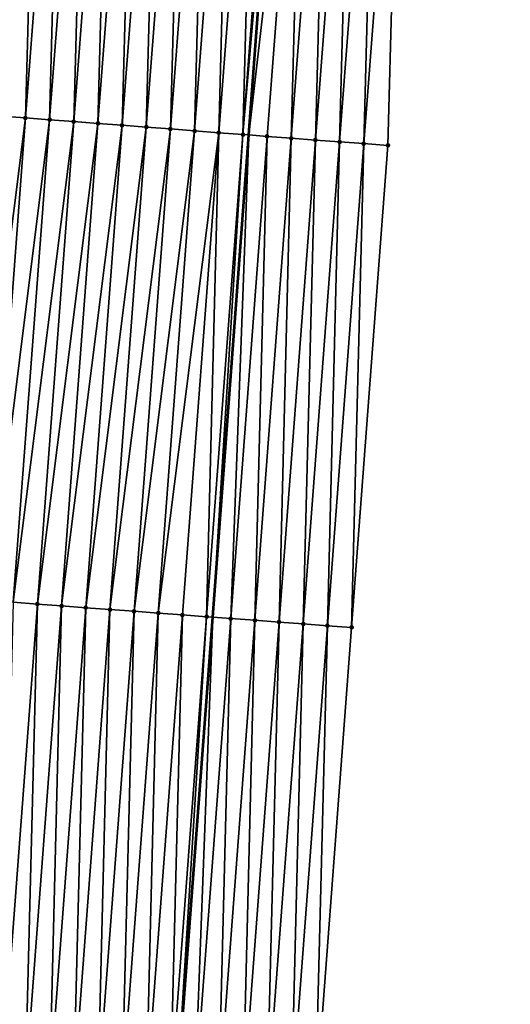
# Model space of a CAD drawing. Header units: feet. Extents: x 2017353 to 2024169, y 808050 to 818690.
# Tile 42 of 256: x 2023431 to 2023452, y 809429 to 809469. Entities that reach past the tile are written whole.
import ezdxf

# ---------------------------------------------------------------- set-up
doc = ezdxf.new("R2010")
doc.units = ezdxf.units.FT
doc.header["$MEASUREMENT"] = 0
for name, color, linetype, lineweight in [('EP_Travel Lane', 172, 'Continuous', 53), ('SB-Road Shots', 141, 'Continuous', 100), ('SB-Road X-Section', 40, 'Continuous', 13)]:
    doc.layers.add(name, color=color, linetype=linetype, lineweight=lineweight)
doc.layers.add('I-77-MM15-17_SB-Surface-BORDER', color=7, linetype='Continuous')
doc.layers.add('I-77-MM15-17_SB-Surface-TIN', color=7, linetype='Continuous')

msp = doc.modelspace()

# ---------------------------------------------------------------- linework, layer by layer
at = {"layer": 'EP_Travel Lane'}
msp.add_polyline3d([(2023412.716046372, 809085.6146323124, 262.8752785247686), (2023414.210677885, 809105.5566020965, 263.1650210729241), (2023415.700220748, 809125.5128031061, 263.4539678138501), (2023417.172606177, 809145.4566661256, 263.7284222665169), (2023418.644971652, 809165.4002588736, 264.0206619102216), (2023420.117318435, 809185.3435984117, 264.3295602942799), (2023421.589662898, 809205.2869065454, 264.6405364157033), (2023423.062000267, 809225.230118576, 264.9578254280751), (2023424.534330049, 809245.1732278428, 265.2818805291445), (2023426.006666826, 809265.1164318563, 265.5997008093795), (2023427.479002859, 809285.059625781, 265.9181849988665), (2023428.956546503, 809304.9878242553, 266.1964958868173), (2023430.453207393, 809324.929921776, 266.4666277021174), (2023431.949844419, 809344.8717013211, 266.7591367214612), (2023433.446489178, 809364.8135838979, 267.0443937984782), (2023434.943131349, 809384.755432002, 267.3320853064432), (2023436.439759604, 809404.6970946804, 267.6328283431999), (2023437.936396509, 809424.6388726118, 267.9254550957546), (2023439.433031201, 809444.580621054, 268.2201574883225), (2023440.922986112, 809464.503379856, 268.5079282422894), (2023442.399370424, 809484.4468866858, 268.7907709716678), (2023443.875722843, 809504.389962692, 269.1021078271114), (2023445.352093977, 809524.3332915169, 269.3967178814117), (2023446.816998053, 809544.2817078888, 269.6885908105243)], dxfattribs=at)
at = {"layer": 'I-77-MM15-17_SB-Surface-BORDER', "color": 3, "linetype": 'Continuous', "lineweight": -3}
msp.add_polyline3d([(2023451.705109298, 809543.9130808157, 269.4070172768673), (2023450.245113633, 809523.9618708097, 269.1513591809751), (2023448.716360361, 809504.0226470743, 268.8509020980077), (2023447.187622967, 809484.0836304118, 268.5367400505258), (2023446.656019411, 809464.0689518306, 268.1706775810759), (2023445.15328495, 809444.1565300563, 267.8550836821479), (2023443.656648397, 809424.2147568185, 267.5621265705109), (2023442.160011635, 809404.272980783, 267.269366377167), (2023440.663358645, 809384.3309885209, 266.9918198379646), (2023439.166723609, 809364.3892354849, 266.6974349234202), (2023436.67282054, 809344.5213567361, 266.4710248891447), (2023435.176169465, 809324.5793899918, 266.1916938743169), (2023433.679507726, 809304.6372811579, 265.9223583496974), (2023432.202443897, 809284.7150899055, 265.6445454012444), (2023430.730105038, 809264.7719611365, 265.3218105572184), (2023429.257760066, 809244.8287495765, 265.004523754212), (2023427.785429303, 809224.8857304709, 264.6745725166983), (2023426.313097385, 809204.9426957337, 264.34565507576), (2023424.840759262, 809184.9995769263, 264.0222543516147), (2023423.368413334, 809165.056352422, 263.7058245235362), (2023421.896061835, 809145.1130524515, 263.3943555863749), (2023420.423694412, 809125.1695367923, 263.0970800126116), (2023417.936476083, 809105.2813916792, 262.8930770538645), (2023416.441847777, 809085.3394646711, 262.6004373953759)], dxfattribs=at)
at = {"layer": 'I-77-MM15-17_SB-Surface-TIN', "color": 128, "linetype": 'Continuous', "lineweight": -3}
for points in [[(2023430.702200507, 809465.2837490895, 268.7226861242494), (2023432.23094724, 809485.2228875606, 269.0287900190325), (2023431.233860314, 809485.2991613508, 269.0402025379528)], [(2023430.702200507, 809465.2837490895, 268.7226861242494), (2023431.699295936, 809465.2075862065, 268.7039355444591), (2023432.23094724, 809485.2228875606, 269.0287900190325)], [(2023431.699295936, 809465.2075862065, 268.7039355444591), (2023433.228042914, 809485.1467278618, 269.0098290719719), (2023432.23094724, 809485.2228875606, 269.0287900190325)], [(2023431.699295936, 809465.2075862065, 268.7039355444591), (2023432.696390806, 809465.1314160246, 268.6856678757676), (2023433.228042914, 809485.1467278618, 269.0098290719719)], [(2023432.696390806, 809465.1314160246, 268.6856678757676), (2023434.225138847, 809485.0705715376, 268.9906448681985), (2023433.228042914, 809485.1467278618, 269.0098290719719)], [(2023432.696390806, 809465.1314160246, 268.6856678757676), (2023433.693485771, 809465.0552470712, 268.6673189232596), (2023434.225138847, 809485.0705715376, 268.9906448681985)], [(2023433.693485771, 809465.0552470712, 268.6673189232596), (2023435.22223627, 809484.9944346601, 268.9701740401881), (2023434.225138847, 809485.0705715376, 268.9906448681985)], [(2023433.693485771, 809465.0552470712, 268.6673189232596), (2023434.690580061, 809464.9790693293, 268.6495514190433), (2023435.22223627, 809484.9944346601, 268.9701740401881)], [(2023434.690580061, 809464.9790693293, 268.6495514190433), (2023436.219333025, 809484.9182890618, 268.9502801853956), (2023435.22223627, 809484.9944346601, 268.9701740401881)], [(2023434.690580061, 809464.9790693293, 268.6495514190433), (2023435.687678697, 809464.9029482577, 268.6280345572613), (2023436.219333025, 809484.9182890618, 268.9502801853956)], [(2023435.687678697, 809464.9029482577, 268.6280345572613), (2023437.216428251, 809484.84212351, 268.9317064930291), (2023436.219333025, 809484.9182890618, 268.9502801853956)], [(2023435.687678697, 809464.9029482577, 268.6280345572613), (2023436.684779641, 809464.8268572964, 268.6045255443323), (2023437.216428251, 809484.84212351, 268.9317064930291)], [(2023436.684779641, 809464.8268572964, 268.6045255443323), (2023438.213527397, 809484.7660091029, 268.9097489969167), (2023437.216428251, 809484.84212351, 268.9317064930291)], [(2023436.684779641, 809464.8268572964, 268.6045255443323), (2023437.681875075, 809464.7506944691, 268.5857712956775), (2023438.213527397, 809484.7660091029, 268.9097489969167)], [(2023437.681875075, 809464.7506944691, 268.5857712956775), (2023439.210627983, 809484.689913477, 268.8865488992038), (2023438.213527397, 809484.7660091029, 268.9097489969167)], [(2023437.681875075, 809464.7506944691, 268.5857712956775), (2023438.678963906, 809464.6744455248, 268.5727146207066), (2023439.210627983, 809484.689913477, 268.8865488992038)], [(2023438.678963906, 809464.6744455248, 268.5727146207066), (2023440.207723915, 809484.6137571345, 268.8673659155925), (2023439.210627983, 809484.689913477, 268.8865488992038)], [(2023438.678963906, 809464.6744455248, 268.5727146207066), (2023439.676055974, 809464.5982387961, 268.5568649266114), (2023440.207723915, 809484.6137571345, 268.8673659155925)], [(2023439.676055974, 809464.5982387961, 268.5568649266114), (2023441.204816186, 809484.5375530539, 268.8513413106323), (2023440.207723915, 809484.6137571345, 268.8673659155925)], [(2023439.676055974, 809464.5982387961, 268.5568649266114), (2023440.673165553, 809464.5222604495, 268.5259051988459), (2023441.204816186, 809484.5375530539, 268.8513413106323)], [(2023440.673165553, 809464.5222604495, 268.5259051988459), (2023442.201943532, 809484.4618064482, 268.8050496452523), (2023441.204816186, 809484.5375530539, 268.8513413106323)], [(2023440.673165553, 809464.5222604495, 268.5259051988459), (2023442.399370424, 809484.4468866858, 268.7907709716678), (2023442.201943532, 809484.4618064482, 268.8050496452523)], [(2023440.673165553, 809464.5222604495, 268.5259051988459), (2023440.922986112, 809464.503379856, 268.5079282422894), (2023442.399370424, 809484.4468866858, 268.7907709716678)], [(2023443.199100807, 809484.3864502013, 268.7329313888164), (2023442.399370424, 809484.4468866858, 268.7907709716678), (2023440.922986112, 809464.503379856, 268.5079282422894)], [(2023441.670322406, 809464.4468987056, 268.4541503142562), (2023443.199100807, 809484.3864502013, 268.7329313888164), (2023440.922986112, 809464.503379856, 268.5079282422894)], [(2023441.670322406, 809464.4468987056, 268.4541503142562), (2023442.667457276, 809464.371250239, 268.4013653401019), (2023443.199100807, 809484.3864502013, 268.7329313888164)], [(2023442.667457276, 809464.371250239, 268.4013653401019), (2023444.196232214, 809484.3107565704, 268.6831348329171), (2023443.199100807, 809484.3864502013, 268.7329313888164)], [(2023442.667457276, 809464.371250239, 268.4013653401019), (2023443.664586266, 809464.2955250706, 268.3536550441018), (2023444.196232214, 809484.3107565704, 268.6831348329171)], [(2023443.664586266, 809464.2955250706, 268.3536550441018), (2023445.193351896, 809484.2349099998, 268.6434569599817), (2023444.196232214, 809484.3107565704, 268.6831348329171)], [(2023443.664586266, 809464.2955250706, 268.3536550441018), (2023444.661729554, 809464.2199863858, 268.2936067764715), (2023445.193351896, 809484.2349099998, 268.6434569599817)], [(2023444.661729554, 809464.2199863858, 268.2936067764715), (2023446.190488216, 809484.1592804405, 268.5894213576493), (2023445.193351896, 809484.2349099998, 268.6434569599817)], [(2023444.661729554, 809464.2199863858, 268.2936067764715), (2023445.658874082, 809464.1444638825, 268.2324879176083), (2023446.190488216, 809484.1592804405, 268.5894213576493)], [(2023445.658874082, 809464.1444638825, 268.2324879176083), (2023447.187622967, 809484.0836304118, 268.5367400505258), (2023446.190488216, 809484.1592804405, 268.5894213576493)], [(2023445.658874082, 809464.1444638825, 268.2324879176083), (2023446.656019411, 809464.0689518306, 268.1706775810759), (2023447.187622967, 809484.0836304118, 268.5367400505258)], [(2023429.197529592, 809445.3456225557, 268.4424671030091), (2023431.699295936, 809465.2075862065, 268.7039355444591), (2023430.702200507, 809465.2837490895, 268.7226861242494)], [(2023429.197529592, 809445.3456225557, 268.4424671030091), (2023430.194743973, 809445.2710334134, 268.4248207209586), (2023431.699295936, 809465.2075862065, 268.7039355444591)], [(2023430.194743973, 809445.2710334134, 268.4248207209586), (2023432.696390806, 809465.1314160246, 268.6856678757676), (2023431.699295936, 809465.2075862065, 268.7039355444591)], [(2023430.194743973, 809445.2710334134, 268.4248207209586), (2023431.191959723, 809445.1964625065, 268.4058907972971), (2023432.696390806, 809465.1314160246, 268.6856678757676)], [(2023431.191959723, 809445.1964625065, 268.4058907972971), (2023433.693485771, 809465.0552470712, 268.6673189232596), (2023432.696390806, 809465.1314160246, 268.6856678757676)], [(2023431.191959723, 809445.1964625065, 268.4058907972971), (2023432.18917408, 809445.1218730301, 268.3882679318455), (2023433.693485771, 809465.0552470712, 268.6673189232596)], [(2023432.18917408, 809445.1218730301, 268.3882679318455), (2023434.690580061, 809464.9790693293, 268.6495514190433), (2023433.693485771, 809465.0552470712, 268.6673189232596)], [(2023432.18917408, 809445.1218730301, 268.3882679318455), (2023433.186390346, 809445.047308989, 268.3688547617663), (2023434.690580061, 809464.9790693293, 268.6495514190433)], [(2023433.186390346, 809445.047308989, 268.3688547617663), (2023435.687678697, 809464.9029482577, 268.6280345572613), (2023434.690580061, 809464.9790693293, 268.6495514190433)], [(2023433.186390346, 809445.047308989, 268.3688547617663), (2023434.183607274, 809444.9727537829, 268.348819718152), (2023435.687678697, 809464.9029482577, 268.6280345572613)], [(2023434.183607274, 809444.9727537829, 268.348819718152), (2023436.684779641, 809464.8268572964, 268.6045255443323), (2023435.687678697, 809464.9029482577, 268.6280345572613)], [(2023434.183607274, 809444.9727537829, 268.348819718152), (2023435.180825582, 809444.898216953, 268.3274912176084), (2023436.684779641, 809464.8268572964, 268.6045255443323)], [(2023435.180825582, 809444.898216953, 268.3274912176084), (2023437.681875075, 809464.7506944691, 268.5857712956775), (2023436.684779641, 809464.8268572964, 268.6045255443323)], [(2023435.180825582, 809444.898216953, 268.3274912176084), (2023436.178043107, 809444.8236696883, 268.3068972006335), (2023437.681875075, 809464.7506944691, 268.5857712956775)], [(2023436.178043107, 809444.8236696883, 268.3068972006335), (2023438.678963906, 809464.6744455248, 268.5727146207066), (2023437.681875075, 809464.7506944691, 268.5857712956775)], [(2023436.178043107, 809444.8236696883, 268.3068972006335), (2023437.175258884, 809444.7490991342, 268.2879424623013), (2023438.678963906, 809464.6744455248, 268.5727146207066)], [(2023437.175258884, 809444.7490991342, 268.2879424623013), (2023439.676055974, 809464.5982387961, 268.5568649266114), (2023438.678963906, 809464.6744455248, 268.5727146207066)], [(2023437.175258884, 809444.7490991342, 268.2879424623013), (2023438.172473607, 809444.674514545, 268.2699755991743), (2023439.676055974, 809464.5982387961, 268.5568649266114)], [(2023438.172473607, 809444.674514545, 268.2699755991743), (2023439.169703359, 809444.6001301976, 268.2379143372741), (2023439.676055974, 809464.5982387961, 268.5568649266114)], [(2023439.169703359, 809444.6001301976, 268.2379143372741), (2023440.673165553, 809464.5222604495, 268.5259051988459), (2023439.676055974, 809464.5982387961, 268.5568649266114)], [(2023439.169703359, 809444.6001301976, 268.2379143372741), (2023439.433031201, 809444.580621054, 268.2201574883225), (2023440.673165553, 809464.5222604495, 268.5259051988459)], [(2023440.673165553, 809464.5222604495, 268.5259051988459), (2023439.433031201, 809444.580621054, 268.2201574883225), (2023440.922986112, 809464.503379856, 268.5079282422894)], [(2023440.166970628, 809444.5262457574, 268.1706661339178), (2023440.922986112, 809464.503379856, 268.5079282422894), (2023439.433031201, 809444.580621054, 268.2201574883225)], [(2023440.166970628, 809444.5262457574, 268.1706661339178), (2023441.670322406, 809464.4468987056, 268.4541503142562), (2023440.922986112, 809464.503379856, 268.5079282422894)], [(2023440.166970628, 809444.5262457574, 268.1706661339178), (2023441.164236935, 809444.4523484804, 268.1043214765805), (2023441.670322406, 809464.4468987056, 268.4541503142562)], [(2023441.164236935, 809444.4523484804, 268.1043214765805), (2023442.667457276, 809464.371250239, 268.4013653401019), (2023441.670322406, 809464.4468987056, 268.4541503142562)], [(2023441.164236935, 809444.4523484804, 268.1043214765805), (2023442.161485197, 809444.3782107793, 268.054899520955), (2023442.667457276, 809464.371250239, 268.4013653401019)], [(2023442.161485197, 809444.3782107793, 268.054899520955), (2023443.664586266, 809464.2955250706, 268.3536550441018), (2023442.667457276, 809464.371250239, 268.4013653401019)], [(2023442.161485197, 809444.3782107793, 268.054899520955), (2023443.158751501, 809444.3043134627, 267.9885576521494), (2023443.664586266, 809464.2955250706, 268.3536550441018)], [(2023443.158751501, 809444.3043134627, 267.9885576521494), (2023444.661729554, 809464.2199863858, 268.2936067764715), (2023443.664586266, 809464.2955250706, 268.3536550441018)], [(2023443.158751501, 809444.3043134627, 267.9885576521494), (2023444.156017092, 809444.2304066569, 267.9228836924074), (2023444.661729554, 809464.2199863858, 268.2936067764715)], [(2023444.156017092, 809444.2304066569, 267.9228836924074), (2023445.658874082, 809464.1444638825, 268.2324879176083), (2023444.661729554, 809464.2199863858, 268.2936067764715)], [(2023444.156017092, 809444.2304066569, 267.9228836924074), (2023445.15328495, 809444.1565300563, 267.8550836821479), (2023445.658874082, 809464.1444638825, 268.2324879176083)], [(2023445.15328495, 809444.1565300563, 267.8550836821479), (2023446.656019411, 809464.0689518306, 268.1706775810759), (2023445.658874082, 809464.1444638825, 268.2324879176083)], [(2023430.69253647, 809425.1800856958, 268.0963030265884), (2023432.18917408, 809445.1218730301, 268.3882679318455), (2023431.191959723, 809445.1964625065, 268.4058907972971)], [(2023430.69253647, 809425.1800856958, 268.0963030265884), (2023431.689750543, 809425.1054924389, 268.0789462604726), (2023432.18917408, 809445.1218730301, 268.3882679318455)], [(2023431.689750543, 809425.1054924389, 268.0789462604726), (2023433.186390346, 809445.047308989, 268.3688547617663), (2023432.18917408, 809445.1218730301, 268.3882679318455)], [(2023431.689750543, 809425.1054924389, 268.0789462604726), (2023432.68696817, 809425.0309465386, 268.0582562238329), (2023433.186390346, 809445.047308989, 268.3688547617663)], [(2023432.68696817, 809425.0309465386, 268.0582562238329), (2023434.183607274, 809444.9727537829, 268.348819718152), (2023433.186390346, 809445.047308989, 268.3688547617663)], [(2023432.68696817, 809425.0309465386, 268.0582562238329), (2023433.684185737, 809424.9563998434, 268.0376221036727), (2023434.183607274, 809444.9727537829, 268.348819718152)], [(2023433.684185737, 809424.9563998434, 268.0376221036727), (2023435.180825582, 809444.898216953, 268.3274912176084), (2023434.183607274, 809444.9727537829, 268.348819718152)], [(2023433.684185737, 809424.9563998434, 268.0376221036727), (2023434.681402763, 809424.881845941, 268.017495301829), (2023435.180825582, 809444.898216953, 268.3274912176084)], [(2023434.681402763, 809424.881845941, 268.017495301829), (2023436.178043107, 809444.8236696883, 268.3068972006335), (2023435.180825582, 809444.898216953, 268.3274912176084)], [(2023434.681402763, 809424.881845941, 268.017495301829), (2023435.678617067, 809424.8072557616, 267.9999219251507), (2023436.178043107, 809444.8236696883, 268.3068972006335)], [(2023435.678617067, 809424.8072557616, 267.9999219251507), (2023437.175258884, 809444.7490991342, 268.2879424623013), (2023436.178043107, 809444.8236696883, 268.3068972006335)], [(2023435.678617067, 809424.8072557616, 267.9999219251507), (2023436.675829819, 809424.7326449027, 267.9838041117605), (2023437.175258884, 809444.7490991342, 268.2879424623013)], [(2023436.675829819, 809424.7326449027, 267.9838041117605), (2023438.172473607, 809444.674514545, 268.2699755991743), (2023437.175258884, 809444.7490991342, 268.2879424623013)], [(2023436.675829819, 809424.7326449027, 267.9838041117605), (2023437.673067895, 809424.6583714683, 267.9439360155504), (2023438.172473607, 809444.674514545, 268.2699755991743)], [(2023437.673067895, 809424.6583714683, 267.9439360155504), (2023439.169703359, 809444.6001301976, 268.2379143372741), (2023438.172473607, 809444.674514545, 268.2699755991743)], [(2023437.673067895, 809424.6583714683, 267.9439360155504), (2023437.936396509, 809424.6388726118, 267.9254550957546), (2023439.169703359, 809444.6001301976, 268.2379143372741)], [(2023439.169703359, 809444.6001301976, 268.2379143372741), (2023437.936396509, 809424.6388726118, 267.9254550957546), (2023439.433031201, 809444.580621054, 268.2201574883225)], [(2023438.670338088, 809424.5845259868, 267.8739456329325), (2023439.433031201, 809444.580621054, 268.2201574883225), (2023437.936396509, 809424.6388726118, 267.9254550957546)], [(2023438.670338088, 809424.5845259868, 267.8739456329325), (2023440.166970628, 809444.5262457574, 268.1706661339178), (2023439.433031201, 809444.580621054, 268.2201574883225)], [(2023438.670338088, 809424.5845259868, 267.8739456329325), (2023439.667605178, 809424.510639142, 267.8068666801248), (2023440.166970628, 809444.5262457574, 268.1706661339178)], [(2023439.667605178, 809424.510639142, 267.8068666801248), (2023441.164236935, 809444.4523484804, 268.1043214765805), (2023440.166970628, 809444.5262457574, 268.1706661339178)], [(2023439.667605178, 809424.510639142, 267.8068666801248), (2023440.664856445, 809424.4365414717, 267.7546270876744), (2023441.164236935, 809444.4523484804, 268.1043214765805)], [(2023440.664856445, 809424.4365414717, 267.7546270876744), (2023442.161485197, 809444.3782107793, 268.054899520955), (2023441.164236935, 809444.4523484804, 268.1043214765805)], [(2023440.664856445, 809424.4365414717, 267.7546270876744), (2023441.662121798, 809424.3626314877, 267.6891768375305), (2023442.161485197, 809444.3782107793, 268.054899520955)], [(2023441.662121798, 809424.3626314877, 267.6891768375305), (2023443.158751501, 809444.3043134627, 267.9885576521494), (2023442.161485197, 809444.3782107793, 268.054899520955)], [(2023441.662121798, 809424.3626314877, 267.6891768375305), (2023442.65938459, 809424.2886873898, 267.6261277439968), (2023443.158751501, 809444.3043134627, 267.9885576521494)], [(2023442.65938459, 809424.2886873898, 267.6261277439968), (2023444.156017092, 809444.2304066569, 267.9228836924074), (2023443.158751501, 809444.3043134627, 267.9885576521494)], [(2023442.65938459, 809424.2886873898, 267.6261277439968), (2023443.656648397, 809424.2147568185, 267.5621265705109), (2023444.156017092, 809444.2304066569, 267.9228836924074)], [(2023443.656648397, 809424.2147568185, 267.5621265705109), (2023445.15328495, 809444.1565300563, 267.8550836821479), (2023444.156017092, 809444.2304066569, 267.9228836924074)]]:
    msp.add_3dface(points, dxfattribs=at)
at = {"layer": 'SB-Road Shots', "lineweight": 100}
for p in [(2023431.699295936, 809465.2075862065, 268.7039355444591), (2023432.696390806, 809465.1314160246, 268.6856678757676), (2023433.693485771, 809465.0552470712, 268.6673189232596), (2023434.690580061, 809464.9790693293, 268.6495514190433), (2023435.687678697, 809464.9029482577, 268.6280345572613), (2023436.684779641, 809464.8268572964, 268.6045255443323), (2023437.681875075, 809464.7506944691, 268.5857712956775), (2023438.678963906, 809464.6744455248, 268.5727146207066), (2023439.676055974, 809464.5982387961, 268.5568649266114), (2023440.673165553, 809464.5222604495, 268.5259051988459), (2023441.670322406, 809464.4468987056, 268.4541503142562), (2023442.667457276, 809464.371250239, 268.4013653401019), (2023443.664586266, 809464.2955250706, 268.3536550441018), (2023444.661729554, 809464.2199863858, 268.2936067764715), (2023445.658874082, 809464.1444638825, 268.2324879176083), (2023446.656019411, 809464.0689518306, 268.1706775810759), (2023432.18917408, 809445.1218730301, 268.3882679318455), (2023433.186390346, 809445.047308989, 268.3688547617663), (2023434.183607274, 809444.9727537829, 268.348819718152), (2023435.180825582, 809444.898216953, 268.3274912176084), (2023436.178043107, 809444.8236696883, 268.3068972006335), (2023437.175258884, 809444.7490991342, 268.2879424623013), (2023438.172473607, 809444.674514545, 268.2699755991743), (2023439.169703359, 809444.6001301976, 268.2379143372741), (2023440.166970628, 809444.5262457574, 268.1706661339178), (2023441.164236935, 809444.4523484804, 268.1043214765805), (2023442.161485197, 809444.3782107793, 268.054899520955), (2023443.158751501, 809444.3043134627, 267.9885576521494), (2023444.156017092, 809444.2304066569, 267.9228836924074), (2023445.15328495, 809444.1565300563, 267.8550836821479)]:
    msp.add_point(p, dxfattribs=at)
at = {"layer": 'SB-Road X-Section', "extrusion": (0.07643750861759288, 0.9969591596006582, 0.0151572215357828), "elevation": 961673.9038382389, "flags": 128}
msp.add_lwpolyline([(-1955644.920106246, -14309.77759641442), (-1955643.920106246, -14309.71577897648), (-1955642.920106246, -14309.65465309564), (-1955641.920106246, -14309.59459792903), (-1955640.920106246, -14309.54688215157), (-1955639.920106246, -14309.49409111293), (-1955638.920106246, -14309.42232798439), (-1955637.920106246, -14309.39136469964), (-1955636.920106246, -14309.37551318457), (-1955635.920106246, -14309.36245500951), (-1955634.920106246, -14309.34369860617), (-1955633.920106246, -14309.32018689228), (-1955632.920106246, -14309.29866755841), (-1955631.920106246, -14309.28089801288), (-1955630.920106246, -14309.26254695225), (-1955629.920106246, -14309.24427718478), (-1955628.920106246, -14309.22552445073), (-1955627.920106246, -14309.21281549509), (-1955627.191076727, -14309.20605978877), (-1955627.122600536, -14309.20629363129), (-1955626.920106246, -14309.20825163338), (-1955625.920106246, -14309.22542956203), (-1955624.920106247, -14309.24745299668), (-1955623.920106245, -14309.26854388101), (-1955622.920106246, -14309.28691246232), (-1955621.920106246, -14309.30639884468), (-1955620.920106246, -14309.32582203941), (-1955619.920106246, -14309.34678412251), (-1955618.920106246, -14309.36780177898), (-1955617.920106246, -14309.388218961), (-1955616.920106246, -14309.40941377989), (-1955616.379267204, -14309.42104075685), (-1955615.920106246, -14309.4313270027), (-1955614.920106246, -14309.45926056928), (-1955613.920106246, -14309.49119570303), (-1955612.920106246, -14309.51325349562), (-1955611.920106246, -14309.53685780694), (-1955610.920106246, -14309.55552310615), (-1955609.920106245, -14309.57253877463), (-1955608.920106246, -14309.59070783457), (-1955607.920106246, -14309.61124490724), (-1955606.920106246, -14309.63244315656), (-1955605.920106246, -14309.65182294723), (-1955604.920106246, -14309.67025161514), (-1955603.920106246, -14309.69112155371), (-1955602.920106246, -14309.71678943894), (-1955601.920106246, -14309.75541251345), (-1955600.920106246, -14309.80681255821), (-1955599.920106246, -14309.86138597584), (-1955598.920106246, -14309.91744280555), (-1955597.920106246, -14309.97221227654), (-1955596.920106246, -14310.02461515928), (-1955596.51793387, -14310.04482086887)], dxfattribs=at)
at = {"layer": 'SB-Road X-Section', "extrusion": (0.07483225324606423, 0.9970943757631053, 0.01424569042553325), "elevation": 958514.9918911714, "flags": 128}
msp.add_lwpolyline([(-1957191.857932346, -13388.21132772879), (-1957190.857932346, -13388.14352083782), (-1957189.857932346, -13388.07784021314), (-1957188.857932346, -13388.01149161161), (-1957187.857932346, -13387.96206464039), (-1957186.857932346, -13387.89571325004), (-1957185.857932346, -13387.82845822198), (-1957184.857932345, -13387.79639370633), (-1957183.857932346, -13387.77842501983), (-1957182.857932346, -13387.75946835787), (-1957181.857932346, -13387.7388722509), (-1957180.857932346, -13387.71754158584), (-1957179.857932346, -13387.69750450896), (-1957178.857932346, -13387.67808936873), (-1957177.857932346, -13387.66046471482), (-1957176.857932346, -13387.64153287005), (-1957175.857932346, -13387.62388469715), (-1957174.857932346, -13387.60968523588), (-1957173.89127642, -13387.59983684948), (-1957173.857932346, -13387.59994579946), (-1957173.854609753, -13387.59995665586), (-1957172.857932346, -13387.62224213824), (-1957171.857932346, -13387.64544575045), (-1957170.857932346, -13387.66813581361), (-1957169.857932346, -13387.6882519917), (-1957168.857932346, -13387.70848499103), (-1957167.857932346, -13387.72934681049), (-1957166.857932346, -13387.7522145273), (-1957166.152514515, -13387.76816297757), (-1957165.857932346, -13387.77518699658), (-1957164.857932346, -13387.79727956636), (-1957163.857932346, -13387.81490495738), (-1957162.857932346, -13387.8382770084), (-1957161.857932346, -13387.86623182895), (-1957160.857932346, -13387.89496590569), (-1957159.857932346, -13387.91626399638), (-1957158.857932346, -13387.93763837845), (-1957157.857932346, -13387.95827529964), (-1957156.857932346, -13387.97626994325), (-1957155.857932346, -13387.99706261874), (-1957154.857932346, -13388.01711317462), (-1957153.857932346, -13388.04047573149), (-1957152.857932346, -13388.06015917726), (-1957151.857932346, -13388.07837360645), (-1957150.857932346, -13388.09848421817), (-1957149.857932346, -13388.12510741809), (-1957148.857932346, -13388.16000807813), (-1957147.857932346, -13388.20967774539), (-1957146.857932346, -13388.2677550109), (-1957145.857932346, -13388.32872814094), (-1957144.857932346, -13388.38860485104), (-1957143.857932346, -13388.4447892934), (-1957143.38775261, -13388.46852532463)], dxfattribs=at)

doc.saveas('drawing.dxf')
